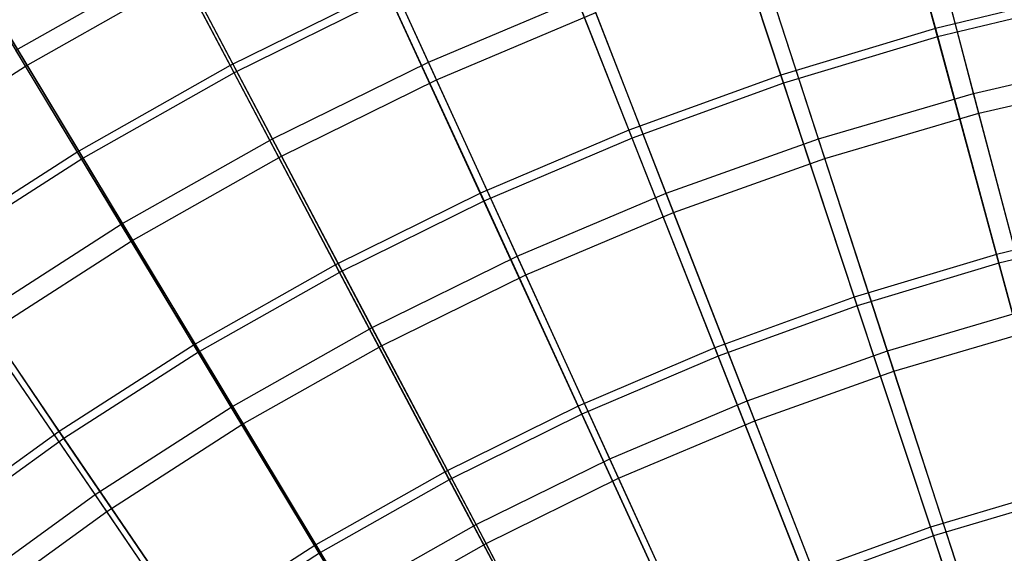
# Model space of a CAD drawing. Extents: x 0.1 to 12.1, y -6 to 6.
# Tile 137 of 256: x 4.1 to 5.2, y 2.7 to 3.3. Entities that reach past the tile are written whole.
import ezdxf

# ---------------------------------------------------------------- set-up
doc = ezdxf.new("R2010")
doc.units = 0
doc.header["$LTSCALE"] = 2.54
doc.layers.get('0').update_dxf_attribs({"linetype": 'CONTINUOUS'})

# ---------------------------------------------------------------- blocks, each defined once
blk = doc.blocks.new('DROPS_COLOR_B-11195_STL')
at = {"color": 0}
for p, q in [((4.5673, 3.2686, 12.1434), (4.4676, 3.487, 11.9225)), ((4.5673, 3.2686, 12.1434), (4.4676, 3.487, 11.9225)), ((5.2105, 3.2317, 12.3507), (5.1465, 3.4753, 12.1434)), ((5.2105, 3.2317, 12.3507), (5.1465, 3.4753, 12.1434)), ((4.5768, 3.2476, 3.2233), (4.4767, 3.467, 3.443)), ((4.5768, 3.2476, 3.2233), (4.4767, 3.467, 3.443)), ((4.0918, 3.2639, 3.443), (3.9737, 3.4597, 3.6756)), ((4.0918, 3.2639, 3.443), (3.9737, 3.4597, 3.6756)), ((5.2167, 3.2084, 3.0173), (5.1524, 3.453, 3.2233)), ((5.2167, 3.2084, 3.0173), (5.1524, 3.453, 3.2233)), ((5.0274, 3.178, 12.3507), (4.9496, 3.4175, 12.1434)), ((5.0274, 3.178, 12.3507), (4.9496, 3.4175, 12.1434)), ((5.0349, 3.155, 3.0173), (4.9567, 3.3955, 3.2233)), ((5.0349, 3.155, 3.0173), (4.9567, 3.3955, 3.2233)), ((4.0804, 3.2827, 11.9225), (4.2711, 3.3904, 11.9225)), ((4.0804, 3.2827, 11.9225), (4.2711, 3.3904, 11.9225)), ((4.3831, 3.1781, 12.1434), (4.2711, 3.3904, 11.9225)), ((4.3831, 3.1781, 12.1434), (4.2711, 3.3904, 11.9225)), ((4.0918, 3.2639, 3.443), (4.2813, 3.371, 3.443)), ((4.0918, 3.2639, 3.443), (4.2813, 3.371, 3.443)), ((4.3939, 3.1577, 3.2233), (4.2813, 3.371, 3.443)), ((4.3939, 3.1577, 3.2233), (4.2813, 3.371, 3.443)), ((4.5673, 3.2686, 12.1434), (4.7563, 3.3485, 12.1434)), ((4.5673, 3.2686, 12.1434), (4.7563, 3.3485, 12.1434)), ((4.8477, 3.1138, 12.3507), (4.7563, 3.3485, 12.1434)), ((4.8477, 3.1138, 12.3507), (4.7563, 3.3485, 12.1434)), ((4.5768, 3.2476, 3.2233), (4.7647, 3.327, 3.2233)), ((4.5768, 3.2476, 3.2233), (4.7647, 3.327, 3.2233)), ((4.8564, 3.0913, 3.0173), (4.7647, 3.327, 3.2233)), ((4.8564, 3.0913, 3.0173), (4.7647, 3.327, 3.2233)), ((4.2044, 3.0772, 12.1434), (4.0804, 3.2827, 11.9225)), ((4.2044, 3.0772, 12.1434), (4.0804, 3.2827, 11.9225)), ((4.3831, 3.1781, 12.1434), (4.5673, 3.2686, 12.1434)), ((4.3831, 3.1781, 12.1434), (4.5673, 3.2686, 12.1434)), ((4.6719, 3.0395, 12.3507), (4.5673, 3.2686, 12.1434)), ((4.6719, 3.0395, 12.3507), (4.5673, 3.2686, 12.1434)), ((5.2105, 3.2317, 12.3507), (5.3964, 3.2749, 12.3507)), ((5.2105, 3.2317, 12.3507), (5.3964, 3.2749, 12.3507)), ((3.9087, 3.1462, 3.443), (4.0918, 3.2639, 3.443)), ((3.9087, 3.1462, 3.443), (4.0918, 3.2639, 3.443)), ((4.2163, 3.0574, 3.2233), (4.0918, 3.2639, 3.443)), ((4.2163, 3.0574, 3.2233), (4.0918, 3.2639, 3.443)), ((4.3939, 3.1577, 3.2233), (4.5768, 3.2476, 3.2233)), ((4.3939, 3.1577, 3.2233), (4.5768, 3.2476, 3.2233)), ((4.6819, 3.0176, 3.0173), (4.5768, 3.2476, 3.2233)), ((4.6819, 3.0176, 3.0173), (4.5768, 3.2476, 3.2233)), ((5.2167, 3.2084, 3.0173), (5.4012, 3.2513, 3.0173)), ((5.2167, 3.2084, 3.0173), (5.4012, 3.2513, 3.0173)), ((5.0274, 3.178, 12.3507), (5.2105, 3.2317, 12.3507)), ((5.0274, 3.178, 12.3507), (5.2105, 3.2317, 12.3507)), ((5.2774, 2.9774, 12.5437), (5.2105, 3.2317, 12.3507)), ((5.2774, 2.9774, 12.5437), (5.2105, 3.2317, 12.3507)), ((5.0349, 3.155, 3.0173), (5.2167, 3.2084, 3.0173)), ((5.0349, 3.155, 3.0173), (5.2167, 3.2084, 3.0173)), ((5.2838, 2.9531, 2.8256), (5.2167, 3.2084, 3.0173)), ((5.2838, 2.9531, 2.8256), (5.2167, 3.2084, 3.0173)), ((4.2044, 3.0772, 12.1434), (4.3831, 3.1781, 12.1434)), ((4.2044, 3.0772, 12.1434), (4.3831, 3.1781, 12.1434)), ((4.5006, 2.9553, 12.3507), (4.3831, 3.1781, 12.1434)), ((4.5006, 2.9553, 12.3507), (4.3831, 3.1781, 12.1434)), ((4.8477, 3.1138, 12.3507), (5.0274, 3.178, 12.3507)), ((4.8477, 3.1138, 12.3507), (5.0274, 3.178, 12.3507)), ((5.1087, 2.9279, 12.5437), (5.0274, 3.178, 12.3507)), ((5.1087, 2.9279, 12.5437), (5.0274, 3.178, 12.3507)), ((4.2163, 3.0574, 3.2233), (4.3939, 3.1577, 3.2233)), ((4.2163, 3.0574, 3.2233), (4.3939, 3.1577, 3.2233)), ((4.5119, 2.934, 3.0173), (4.3939, 3.1577, 3.2233)), ((4.5119, 2.934, 3.0173), (4.3939, 3.1577, 3.2233)), ((4.8564, 3.0913, 3.0173), (5.0349, 3.155, 3.0173)), ((4.8564, 3.0913, 3.0173), (5.0349, 3.155, 3.0173)), ((5.1164, 2.904, 2.8256), (5.0349, 3.155, 3.0173)), ((5.1164, 2.904, 2.8256), (5.0349, 3.155, 3.0173)), ((4.6719, 3.0395, 12.3507), (4.8477, 3.1138, 12.3507)), ((4.6719, 3.0395, 12.3507), (4.8477, 3.1138, 12.3507)), ((4.9431, 2.8688, 12.5437), (4.8477, 3.1138, 12.3507)), ((4.9431, 2.8688, 12.5437), (4.8477, 3.1138, 12.3507)), ((4.6819, 3.0176, 3.0173), (4.8564, 3.0913, 3.0173)), ((4.6819, 3.0176, 3.0173), (4.8564, 3.0913, 3.0173)), ((4.9522, 2.8454, 2.8256), (4.8564, 3.0913, 3.0173)), ((4.9522, 2.8454, 2.8256), (4.8564, 3.0913, 3.0173)), ((4.0318, 2.9662, 12.1434), (4.2044, 3.0772, 12.1434)), ((4.0318, 2.9662, 12.1434), (4.2044, 3.0772, 12.1434)), ((4.3345, 2.8615, 12.3507), (4.2044, 3.0772, 12.1434)), ((4.3345, 2.8615, 12.3507), (4.2044, 3.0772, 12.1434)), ((4.0448, 2.9472, 3.2233), (4.2163, 3.0574, 3.2233)), ((4.0448, 2.9472, 3.2233), (4.2163, 3.0574, 3.2233)), ((4.3469, 2.8408, 3.0173), (4.2163, 3.0574, 3.2233)), ((4.3469, 2.8408, 3.0173), (4.2163, 3.0574, 3.2233)), ((4.5006, 2.9553, 12.3507), (4.6719, 3.0395, 12.3507)), ((4.5006, 2.9553, 12.3507), (4.6719, 3.0395, 12.3507)), ((4.7811, 2.8004, 12.5437), (4.6719, 3.0395, 12.3507)), ((4.7811, 2.8004, 12.5437), (4.6719, 3.0395, 12.3507)), ((4.5119, 2.934, 3.0173), (4.6819, 3.0176, 3.0173)), ((4.5119, 2.934, 3.0173), (4.6819, 3.0176, 3.0173)), ((4.7916, 2.7775, 2.8256), (4.6819, 3.0176, 3.0173)), ((4.7916, 2.7775, 2.8256), (4.6819, 3.0176, 3.0173)), ((5.1087, 2.9279, 12.5437), (5.2774, 2.9774, 12.5437)), ((5.1087, 2.9279, 12.5437), (5.2774, 2.9774, 12.5437)), ((4.1739, 2.7583, 12.3507), (4.0318, 2.9662, 12.1434)), ((4.1739, 2.7583, 12.3507), (4.0318, 2.9662, 12.1434)), ((4.3345, 2.8615, 12.3507), (4.5006, 2.9553, 12.3507)), ((4.3345, 2.8615, 12.3507), (4.5006, 2.9553, 12.3507)), ((4.6233, 2.7228, 12.5437), (4.5006, 2.9553, 12.3507)), ((4.6233, 2.7228, 12.5437), (4.5006, 2.9553, 12.3507)), ((5.1164, 2.904, 2.8256), (5.2838, 2.9531, 2.8256)), ((5.1164, 2.904, 2.8256), (5.2838, 2.9531, 2.8256)), ((4.1875, 2.7384, 3.0173), (4.0448, 2.9472, 3.2233)), ((4.1875, 2.7384, 3.0173), (4.0448, 2.9472, 3.2233)), ((4.3469, 2.8408, 3.0173), (4.5119, 2.934, 3.0173)), ((4.3469, 2.8408, 3.0173), (4.5119, 2.934, 3.0173)), ((4.6351, 2.7005, 2.8256), (4.5119, 2.934, 3.0173)), ((4.6351, 2.7005, 2.8256), (4.5119, 2.934, 3.0173)), ((4.9431, 2.8688, 12.5437), (5.1087, 2.9279, 12.5437)), ((4.9431, 2.8688, 12.5437), (5.1087, 2.9279, 12.5437)), ((5.1931, 2.668, 12.722), (5.1087, 2.9279, 12.5437)), ((5.1931, 2.668, 12.722), (5.1087, 2.9279, 12.5437)), ((4.9522, 2.8454, 2.8256), (5.1164, 2.904, 2.8256)), ((4.9522, 2.8454, 2.8256), (5.1164, 2.904, 2.8256)), ((5.2011, 2.6433, 2.6488), (5.1164, 2.904, 2.8256)), ((5.2011, 2.6433, 2.6488), (5.1164, 2.904, 2.8256)), ((4.1739, 2.7583, 12.3507), (4.3345, 2.8615, 12.3507)), ((4.1739, 2.7583, 12.3507), (4.3345, 2.8615, 12.3507)), ((4.4702, 2.6363, 12.5437), (4.3345, 2.8615, 12.3507)), ((4.4702, 2.6363, 12.5437), (4.3345, 2.8615, 12.3507)), ((4.7811, 2.8004, 12.5437), (4.9431, 2.8688, 12.5437)), ((4.7811, 2.8004, 12.5437), (4.9431, 2.8688, 12.5437)), ((5.0422, 2.6142, 12.722), (4.9431, 2.8688, 12.5437)), ((5.0422, 2.6142, 12.722), (4.9431, 2.8688, 12.5437)), ((4.1875, 2.7384, 3.0173), (4.3469, 2.8408, 3.0173)), ((4.1875, 2.7384, 3.0173), (4.3469, 2.8408, 3.0173)), ((4.4832, 2.6148, 2.8256), (4.3469, 2.8408, 3.0173)), ((4.4832, 2.6148, 2.8256), (4.3469, 2.8408, 3.0173)), ((4.7916, 2.7775, 2.8256), (4.9522, 2.8454, 2.8256)), ((4.7916, 2.7775, 2.8256), (4.9522, 2.8454, 2.8256)), ((5.0516, 2.5899, 2.6488), (4.9522, 2.8454, 2.8256)), ((5.0516, 2.5899, 2.6488), (4.9522, 2.8454, 2.8256)), ((4.6233, 2.7228, 12.5437), (4.7811, 2.8004, 12.5437)), ((4.6233, 2.7228, 12.5437), (4.7811, 2.8004, 12.5437)), ((4.8946, 2.5518, 12.722), (4.7811, 2.8004, 12.5437)), ((4.8946, 2.5518, 12.722), (4.7811, 2.8004, 12.5437)), ((4.6351, 2.7005, 2.8256), (4.7916, 2.7775, 2.8256)), ((4.6351, 2.7005, 2.8256), (4.7916, 2.7775, 2.8256)), ((4.9054, 2.5281, 2.6488), (4.7916, 2.7775, 2.8256)), ((4.9054, 2.5281, 2.6488), (4.7916, 2.7775, 2.8256)), ((4.0195, 2.6461, 12.3507), (4.1739, 2.7583, 12.3507)), ((4.0195, 2.6461, 12.3507), (4.1739, 2.7583, 12.3507)), ((4.3223, 2.5413, 12.5437), (4.1739, 2.7583, 12.3507)), ((4.3223, 2.5413, 12.5437), (4.1739, 2.7583, 12.3507)), ((4.0343, 2.627, 3.0173), (4.1875, 2.7384, 3.0173)), ((4.0343, 2.627, 3.0173), (4.1875, 2.7384, 3.0173)), ((4.3365, 2.5205, 2.8256), (4.1875, 2.7384, 3.0173)), ((4.3365, 2.5205, 2.8256), (4.1875, 2.7384, 3.0173)), ((4.4702, 2.6363, 12.5437), (4.6233, 2.7228, 12.5437)), ((4.4702, 2.6363, 12.5437), (4.6233, 2.7228, 12.5437)), ((4.7508, 2.4811, 12.722), (4.6233, 2.7228, 12.5437)), ((4.7508, 2.4811, 12.722), (4.6233, 2.7228, 12.5437)), ((4.4832, 2.6148, 2.8256), (4.6351, 2.7005, 2.8256)), ((4.4832, 2.6148, 2.8256), (4.6351, 2.7005, 2.8256)), ((4.763, 2.4581, 2.6488), (4.6351, 2.7005, 2.8256)), ((4.763, 2.4581, 2.6488), (4.6351, 2.7005, 2.8256))]:
    blk.add_line(p, q, dxfattribs=at)
blk = doc.blocks.new('GROUP_1')
at = {"color": 0}
for p, q in [((5.0359, 9.5622, 10.7288), (5.1053, 9.3055, 10.925)), ((5.0359, 9.5622, 10.7288), (5.1053, 9.3055, 10.925)), ((5.108, 9.2957, 1.068), (5.0385, 9.5528, 1.2636)), ((5.108, 9.2957, 1.068), (5.0385, 9.5528, 1.2636)), ((4.8393, 9.5031, 10.7288), (4.9229, 9.2507, 10.925)), ((4.8393, 9.5031, 10.7288), (4.9229, 9.2507, 10.925)), ((4.9261, 9.241, 1.068), (4.8424, 9.4939, 1.2636)), ((4.9261, 9.241, 1.068), (4.8424, 9.4939, 1.2636)), ((4.1542, 9.4869, 10.5184), (4.2733, 9.2618, 10.7288)), ((4.1542, 9.4869, 10.5184), (4.2733, 9.2618, 10.7288)), ((4.2779, 9.2531, 1.2636), (4.1586, 9.4787, 1.4735)), ((4.2779, 9.2531, 1.2636), (4.1586, 9.4787, 1.4735)), ((4.6463, 9.4332, 10.7288), (4.7437, 9.1858, 10.925)), ((4.6463, 9.4332, 10.7288), (4.7437, 9.1858, 10.925)), ((4.7475, 9.1763, 1.068), (4.6498, 9.4241, 1.2636)), ((4.7475, 9.1763, 1.068), (4.6498, 9.4241, 1.2636)), ((3.9631, 9.379, 10.5184), (4.0946, 9.1608, 10.7288)), ((3.9631, 9.379, 10.5184), (4.0946, 9.1608, 10.7288)), ((4.0996, 9.1524, 1.2636), (3.9679, 9.371, 1.4735)), ((4.0996, 9.1524, 1.2636), (3.9679, 9.371, 1.4735)), ((4.4574, 9.3527, 10.7288), (4.2733, 9.2618, 10.7288)), ((4.4574, 9.3527, 10.7288), (4.2733, 9.2618, 10.7288)), ((4.4615, 9.3438, 1.2636), (4.2779, 9.2531, 1.2636)), ((4.4615, 9.3438, 1.2636), (4.2779, 9.2531, 1.2636)), ((4.4574, 9.3527, 10.7288), (4.5685, 9.1111, 10.925)), ((4.4574, 9.3527, 10.7288), (4.5685, 9.1111, 10.925)), ((4.5727, 9.1018, 1.068), (4.4615, 9.3438, 1.2636)), ((4.5727, 9.1018, 1.068), (4.4615, 9.3438, 1.2636)), ((5.2906, 9.3501, 10.925), (5.1053, 9.3055, 10.925)), ((5.2906, 9.3501, 10.925), (5.1053, 9.3055, 10.925)), ((5.2927, 9.3402, 1.068), (5.108, 9.2957, 1.068)), ((5.2927, 9.3402, 1.068), (5.108, 9.2957, 1.068)), ((5.1053, 9.3055, 10.925), (4.9229, 9.2507, 10.925)), ((5.1053, 9.3055, 10.925), (4.9229, 9.2507, 10.925)), ((5.108, 9.2957, 1.068), (4.9261, 9.241, 1.068)), ((5.108, 9.2957, 1.068), (4.9261, 9.241, 1.068)), ((5.1053, 9.3055, 10.925), (5.1775, 9.0388, 11.1062)), ((5.1053, 9.3055, 10.925), (5.1775, 9.0388, 11.1062)), ((5.1802, 9.0286, 0.8873), (5.108, 9.2957, 1.068)), ((5.1802, 9.0286, 0.8873), (5.108, 9.2957, 1.068)), ((4.2733, 9.2618, 10.7288), (4.0946, 9.1608, 10.7288)), ((4.2733, 9.2618, 10.7288), (4.0946, 9.1608, 10.7288)), ((4.2733, 9.2618, 10.7288), (4.3976, 9.0267, 10.925)), ((4.2733, 9.2618, 10.7288), (4.3976, 9.0267, 10.925)), ((4.2779, 9.2531, 1.2636), (4.0996, 9.1524, 1.2636)), ((4.2779, 9.2531, 1.2636), (4.0996, 9.1524, 1.2636)), ((4.4024, 9.0177, 1.068), (4.2779, 9.2531, 1.2636)), ((4.4024, 9.0177, 1.068), (4.2779, 9.2531, 1.2636)), ((4.9229, 9.2507, 10.925), (4.7437, 9.1858, 10.925)), ((4.9229, 9.2507, 10.925), (4.7437, 9.1858, 10.925)), ((4.9229, 9.2507, 10.925), (5.0097, 8.9884, 11.1062)), ((4.9229, 9.2507, 10.925), (5.0097, 8.9884, 11.1062)), ((4.9261, 9.241, 1.068), (4.7475, 9.1763, 1.068)), ((4.9261, 9.241, 1.068), (4.7475, 9.1763, 1.068)), ((5.013, 8.9784, 0.8873), (4.9261, 9.241, 1.068)), ((5.013, 8.9784, 0.8873), (4.9261, 9.241, 1.068)), ((4.7437, 9.1858, 10.925), (4.5685, 9.1111, 10.925)), ((4.7437, 9.1858, 10.925), (4.5685, 9.1111, 10.925)), ((4.7437, 9.1858, 10.925), (4.845, 8.9287, 11.1062)), ((4.7437, 9.1858, 10.925), (4.845, 8.9287, 11.1062)), ((4.7475, 9.1763, 1.068), (4.5727, 9.1018, 1.068)), ((4.7475, 9.1763, 1.068), (4.5727, 9.1018, 1.068)), ((4.8489, 8.9189, 0.8873), (4.7475, 9.1763, 1.068)), ((4.8489, 8.9189, 0.8873), (4.7475, 9.1763, 1.068)), ((4.0946, 9.1608, 10.7288), (3.9217, 9.05, 10.7288)), ((4.0946, 9.1608, 10.7288), (3.9217, 9.05, 10.7288)), ((4.0946, 9.1608, 10.7288), (4.2318, 8.933, 10.925)), ((4.0946, 9.1608, 10.7288), (4.2318, 8.933, 10.925)), ((4.0996, 9.1524, 1.2636), (3.9272, 9.0419, 1.2636)), ((4.0996, 9.1524, 1.2636), (3.9272, 9.0419, 1.2636)), ((4.237, 8.9243, 1.068), (4.0996, 9.1524, 1.2636)), ((4.237, 8.9243, 1.068), (4.0996, 9.1524, 1.2636)), ((4.5685, 9.1111, 10.925), (4.3976, 9.0267, 10.925)), ((4.5685, 9.1111, 10.925), (4.3976, 9.0267, 10.925)), ((4.5685, 9.1111, 10.925), (4.6839, 8.86, 11.1062)), ((4.5685, 9.1111, 10.925), (4.6839, 8.86, 11.1062)), ((4.5727, 9.1018, 1.068), (4.4024, 9.0177, 1.068)), ((4.5727, 9.1018, 1.068), (4.4024, 9.0177, 1.068)), ((4.6883, 8.8504, 0.8873), (4.5727, 9.1018, 1.068)), ((4.6883, 8.8504, 0.8873), (4.5727, 9.1018, 1.068)), ((5.3478, 9.0798, 11.1062), (5.1775, 9.0388, 11.1062)), ((5.3478, 9.0798, 11.1062), (5.1775, 9.0388, 11.1062)), ((5.35, 9.0695, 0.8873), (5.1802, 9.0286, 0.8873)), ((5.35, 9.0695, 0.8873), (5.1802, 9.0286, 0.8873)), ((3.9217, 9.05, 10.7288), (4.0714, 8.8301, 10.925)), ((3.9217, 9.05, 10.7288), (4.0714, 8.8301, 10.925)), ((4.0771, 8.8218, 1.068), (3.9272, 9.0419, 1.2636)), ((4.0771, 8.8218, 1.068), (3.9272, 9.0419, 1.2636)), ((5.1775, 9.0388, 11.1062), (5.0097, 8.9884, 11.1062)), ((5.1775, 9.0388, 11.1062), (5.0097, 8.9884, 11.1062)), ((5.1802, 9.0286, 0.8873), (5.013, 8.9784, 0.8873)), ((5.1802, 9.0286, 0.8873), (5.013, 8.9784, 0.8873)), ((5.1775, 9.0388, 11.1062), (5.2521, 8.7628, 11.2719)), ((5.1775, 9.0388, 11.1062), (5.2521, 8.7628, 11.2719)), ((5.255, 8.7523, 0.7222), (5.1802, 9.0286, 0.8873)), ((5.255, 8.7523, 0.7222), (5.1802, 9.0286, 0.8873)), ((4.3976, 9.0267, 10.925), (4.2318, 8.933, 10.925)), ((4.3976, 9.0267, 10.925), (4.2318, 8.933, 10.925)), ((4.4024, 9.0177, 1.068), (4.237, 8.9243, 1.068)), ((4.4024, 9.0177, 1.068), (4.237, 8.9243, 1.068)), ((4.3976, 9.0267, 10.925), (4.5268, 8.7824, 11.1062)), ((4.3976, 9.0267, 10.925), (4.5268, 8.7824, 11.1062)), ((4.5318, 8.7731, 0.8873), (4.4024, 9.0177, 1.068)), ((4.5318, 8.7731, 0.8873), (4.4024, 9.0177, 1.068)), ((5.0097, 8.9884, 11.1062), (4.845, 8.9287, 11.1062)), ((5.0097, 8.9884, 11.1062), (4.845, 8.9287, 11.1062)), ((5.0097, 8.9884, 11.1062), (5.0996, 8.717, 11.2719)), ((5.0097, 8.9884, 11.1062), (5.0996, 8.717, 11.2719)), ((5.013, 8.9784, 0.8873), (4.8489, 8.9189, 0.8873)), ((5.013, 8.9784, 0.8873), (4.8489, 8.9189, 0.8873)), ((5.103, 8.7067, 0.7222), (5.013, 8.9784, 0.8873)), ((5.103, 8.7067, 0.7222), (5.013, 8.9784, 0.8873)), ((4.2318, 8.933, 10.925), (4.0714, 8.8301, 10.925)), ((4.2318, 8.933, 10.925), (4.0714, 8.8301, 10.925)), ((4.237, 8.9243, 1.068), (4.0771, 8.8218, 1.068)), ((4.237, 8.9243, 1.068), (4.0771, 8.8218, 1.068)), ((4.2318, 8.933, 10.925), (4.3743, 8.6962, 11.1062)), ((4.2318, 8.933, 10.925), (4.3743, 8.6962, 11.1062)), ((4.3798, 8.6872, 0.8873), (4.237, 8.9243, 1.068)), ((4.3798, 8.6872, 0.8873), (4.237, 8.9243, 1.068)), ((4.845, 8.9287, 11.1062), (4.6839, 8.86, 11.1062)), ((4.845, 8.9287, 11.1062), (4.6839, 8.86, 11.1062)), ((4.845, 8.9287, 11.1062), (4.9498, 8.6627, 11.2719)), ((4.845, 8.9287, 11.1062), (4.9498, 8.6627, 11.2719)), ((4.8489, 8.9189, 0.8873), (4.6883, 8.8504, 0.8873)), ((4.8489, 8.9189, 0.8873), (4.6883, 8.8504, 0.8873)), ((4.9538, 8.6526, 0.7222), (4.8489, 8.9189, 0.8873)), ((4.9538, 8.6526, 0.7222), (4.8489, 8.9189, 0.8873)), ((4.6839, 8.86, 11.1062), (4.5268, 8.7824, 11.1062)), ((4.6839, 8.86, 11.1062), (4.5268, 8.7824, 11.1062)), ((4.6839, 8.86, 11.1062), (4.8033, 8.6002, 11.2719)), ((4.6839, 8.86, 11.1062), (4.8033, 8.6002, 11.2719)), ((4.6883, 8.8504, 0.8873), (4.5318, 8.7731, 0.8873)), ((4.6883, 8.8504, 0.8873), (4.5318, 8.7731, 0.8873)), ((4.8079, 8.5904, 0.7222), (4.6883, 8.8504, 0.8873)), ((4.8079, 8.5904, 0.7222), (4.6883, 8.8504, 0.8873)), ((4.0714, 8.8301, 10.925), (3.9169, 8.7186, 10.925)), ((4.0714, 8.8301, 10.925), (3.9169, 8.7186, 10.925)), ((4.0714, 8.8301, 10.925), (4.2269, 8.6017, 11.1062)), ((4.0714, 8.8301, 10.925), (4.2269, 8.6017, 11.1062)), ((4.0771, 8.8218, 1.068), (3.9231, 8.7105, 1.068)), ((4.0771, 8.8218, 1.068), (3.9231, 8.7105, 1.068)), ((4.2328, 8.593, 0.8873), (4.0771, 8.8218, 1.068)), ((4.2328, 8.593, 0.8873), (4.0771, 8.8218, 1.068)), ((4.5268, 8.7824, 11.1062), (4.3743, 8.6962, 11.1062)), ((4.5268, 8.7824, 11.1062), (4.3743, 8.6962, 11.1062)), ((4.5318, 8.7731, 0.8873), (4.3798, 8.6872, 0.8873)), ((4.5318, 8.7731, 0.8873), (4.3798, 8.6872, 0.8873)), ((4.5268, 8.7824, 11.1062), (4.6605, 8.5297, 11.2719)), ((4.5268, 8.7824, 11.1062), (4.6605, 8.5297, 11.2719)), ((4.6656, 8.5201, 0.7222), (4.5318, 8.7731, 0.8873)), ((4.6656, 8.5201, 0.7222), (4.5318, 8.7731, 0.8873)), ((5.2521, 8.7628, 11.2719), (5.0996, 8.717, 11.2719)), ((5.2521, 8.7628, 11.2719), (5.0996, 8.717, 11.2719)), ((5.255, 8.7523, 0.7222), (5.103, 8.7067, 0.7222)), ((5.255, 8.7523, 0.7222), (5.103, 8.7067, 0.7222)), ((5.0996, 8.717, 11.2719), (4.9498, 8.6627, 11.2719)), ((5.0996, 8.717, 11.2719), (4.9498, 8.6627, 11.2719)), ((5.0996, 8.717, 11.2719), (5.1922, 8.4373, 11.4216)), ((5.0996, 8.717, 11.2719), (5.1922, 8.4373, 11.4216)), ((5.103, 8.7067, 0.7222), (4.9538, 8.6526, 0.7222)), ((5.103, 8.7067, 0.7222), (4.9538, 8.6526, 0.7222)), ((5.1957, 8.4267, 0.5731), (5.103, 8.7067, 0.7222)), ((5.1957, 8.4267, 0.5731), (5.103, 8.7067, 0.7222)), ((4.3743, 8.6962, 11.1062), (4.2269, 8.6017, 11.1062)), ((4.3743, 8.6962, 11.1062), (4.2269, 8.6017, 11.1062)), ((4.3743, 8.6962, 11.1062), (4.5218, 8.4514, 11.2719)), ((4.3743, 8.6962, 11.1062), (4.5218, 8.4514, 11.2719)), ((4.3798, 8.6872, 0.8873), (4.2328, 8.593, 0.8873)), ((4.3798, 8.6872, 0.8873), (4.2328, 8.593, 0.8873)), ((4.5275, 8.442, 0.7222), (4.3798, 8.6872, 0.8873)), ((4.5275, 8.442, 0.7222), (4.3798, 8.6872, 0.8873))]:
    blk.add_line(p, q, dxfattribs=at)
blk.add_blockref('DROPS_COLOR_B-11195_STL', (-0.06, 5.9973, -1.7), dxfattribs=at)

msp = doc.modelspace()

# ---------------------------------------------------------------- block references
at = {"color": 0}
msp.add_blockref('GROUP_1', (0.06, -5.9973, 1.7), dxfattribs=at)

doc.saveas('drawing.dxf')
